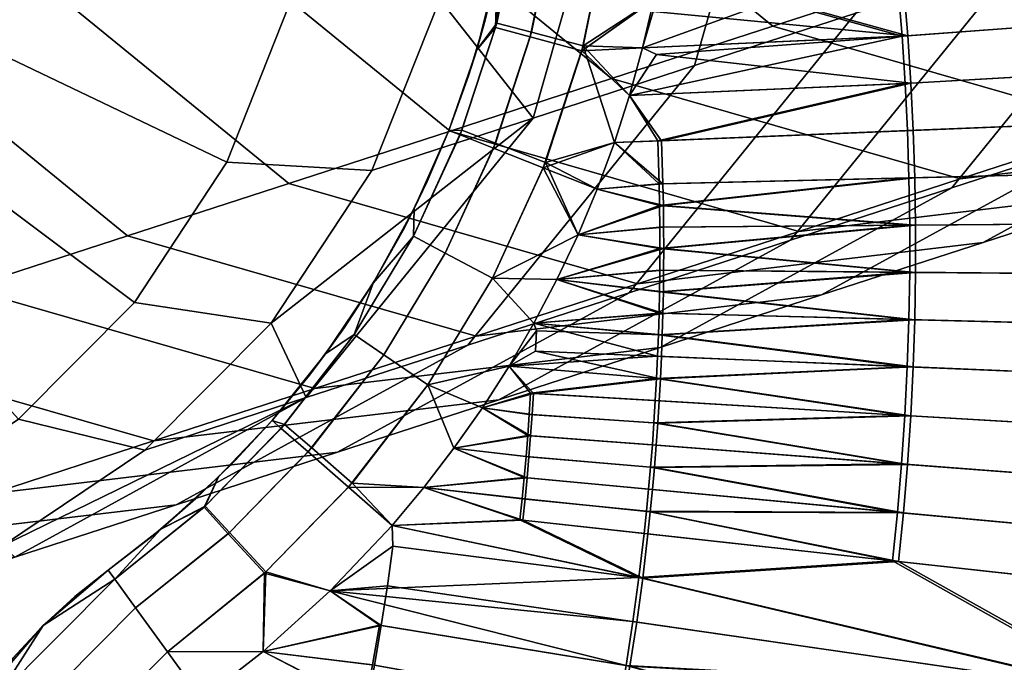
# Model space of a CAD drawing. Header units: millimetres. Extents: x -180 to 180, y -184 to 183.
# Tile 62 of 78: x 44 to 66, y -13 to 1. Entities that reach past the tile are written whole.
import ezdxf

# ---------------------------------------------------------------- set-up
doc = ezdxf.new("R2010")
doc.units = ezdxf.units.MM
doc.layers.add('Model', color=40, linetype='Continuous', true_color=0xffbf00)

msp = doc.modelspace()

# ---------------------------------------------------------------- meshes
at = {"layer": 'Model'}
mesh = msp.add_polyface(dxfattribs=at)
corners = [(57.276, 6.358, 80.012), (53.594, 9.199, 33.509), (56.35, 14.046, 79.891), (60.857, 7.521, 126.423), (59.93, 15.209, 126.302), (64.437, 8.684, 172.834), (63.51, 16.373, 172.712), (68.017, 9.848, 219.244), (67.09, 17.536, 219.123), (71.597, 11.011, 265.655), (70.67, 18.699, 265.534), (75.177, 12.174, 312.066), (74.25, 19.862, 311.944), (55.072, -1.393, 80.377), (52.999, 1.244, 33.755), (58.652, -0.23, 126.787), (62.232, 0.933, 173.198), (65.812, 2.097, 219.609), (69.392, 3.26, 266.019), (72.972, 4.423, 312.43), (57.2, -5.269, 173.742), (53.619, -6.432, 127.331), (60.78, -4.106, 220.152), (64.36, -2.942, 266.563), (67.94, -1.779, 312.974), (71.52, -0.616, 359.384), (76.553, 5.586, 358.84), (54.312, -7.645, 220.74), (50.732, -8.809, 174.329), (57.892, -6.482, 267.151), (61.472, -5.319, 313.561), (65.052, -4.156, 359.972), (68.632, -2.992, 406.382), (75.1, 0.547, 405.795), (53.806, -6.233, 314.175), (50.226, -7.396, 267.765), (57.386, -5.07, 360.586), (60.966, -3.907, 406.997), (64.546, -2.743, 453.407), (72.212, -1.829, 452.793), (68.126, -1.58, 499.818), (75.792, -0.666, 499.204), (53.231, -1.681, 407.538), (49.651, -2.845, 361.127), (56.811, -0.518, 453.948), (60.391, 0.645, 500.359), (63.971, 1.808, 546.769), (71.706, -0.417, 546.229), (67.551, 2.972, 593.18), (75.286, 0.746, 592.639), (71.131, 4.135, 639.591), (78.866, 1.91, 639.05), (54.196, 5.703, 500.71), (50.615, 4.54, 454.299), (57.776, 6.866, 547.121), (61.356, 8.03, 593.531), (64.936, 9.193, 639.942), (68.516, 10.356, 686.352), (74.711, 5.298, 686.001), (57.813, 14.522, 593.642), (54.233, 13.358, 547.231), (61.393, 15.685, 640.052), (64.973, 16.848, 686.463), (68.553, 18.011, 732.874), (72.096, 11.519, 732.763), (72.133, 19.174, 779.284), (75.676, 12.683, 779.174), (56.886, 22.21, 593.521), (53.306, 21.046, 547.11), (60.466, 23.373, 639.931), (59.93, 15.209, 126.302), (56.35, 14.046, 79.891), (52.807, 20.538, 80.002), (56.387, 21.701, 126.412), (63.51, 16.373, 172.712), (59.967, 22.865, 172.823)]
mesh.append_faces([[corners[k] for k in face] for face in [(0, 1, 2, 2), (3, 0, 2, 4), (5, 3, 4, 6), (7, 5, 6, 8), (9, 7, 8, 10), (11, 9, 10, 12), (13, 14, 0, 0), (15, 13, 0, 3), (16, 15, 3, 5), (17, 16, 5, 7), (18, 17, 7, 9), (19, 18, 9, 11), (20, 21, 15, 16), (22, 20, 16, 17), (23, 22, 17, 18), (24, 23, 18, 19), (25, 24, 19, 26), (27, 28, 20, 22), (29, 27, 22, 23), (30, 29, 23, 24), (31, 30, 24, 25), (32, 31, 25, 33), (34, 35, 29, 30), (36, 34, 30, 31), (37, 36, 31, 32), (38, 37, 32, 39), (40, 38, 39, 41), (42, 43, 36, 37), (44, 42, 37, 38), (45, 44, 38, 40), (46, 45, 40, 47), (48, 46, 47, 49), (50, 48, 49, 51), (52, 53, 44, 45), (54, 52, 45, 46), (55, 54, 46, 48), (56, 55, 48, 50), (57, 56, 50, 58), (59, 60, 54, 55), (61, 59, 55, 56), (62, 61, 56, 57), (63, 62, 57, 64), (65, 63, 64, 66), (67, 68, 60, 59), (69, 67, 59, 61), (70, 71, 72, 73), (74, 70, 73, 75)]])
mesh = msp.add_polyface(dxfattribs=at)
corners = [(53.696, 5.195, 33.602), (50.3, 4.743, 10.737), (50.205, 8.421, 10.652), (53.594, 9.199, 33.509), (31.109, 5.845, 0.065), (49.449, 11.804, 10.626), (31.109, 5.845, 0.065), (57.276, 6.358, 80.012), (51.492, -2.556, 33.966), (48.275, -2.375, 11.072), (49.659, 1.116, 10.877), (52.999, 1.244, 33.755), (31.109, 5.845, 0.065), (31.109, 5.845, 0.065), (55.072, -1.393, 80.377), (46.459, -8.759, 34.51), (43.653, -8.071, 11.571), (46.227, -5.488, 11.308), (49.262, -5.947, 34.223), (31.109, 5.845, 0.065), (31.109, 5.845, 0.065), (50.039, -7.595, 80.92), (53.619, -6.432, 127.331), (58.652, -0.23, 126.787), (39.991, -12.298, 35.098), (37.714, -11.321, 12.111), (40.749, -10.021, 11.844), (43.296, -10.882, 34.807), (31.109, 5.845, 0.065), (31.109, 5.845, 0.065), (43.571, -11.135, 81.508), (47.152, -9.972, 127.919), (50.732, -8.809, 174.329), (57.2, -5.269, 173.742), (36.319, -13.117, 35.401), (35.905, -12.049, 82.122), (39.485, -10.886, 128.533), (43.066, -9.723, 174.944), (46.646, -8.559, 221.354), (54.312, -7.645, 220.74), (50.226, -7.396, 267.765), (57.892, -6.482, 267.151), (35.331, -7.498, 175.484), (31.751, -8.661, 129.074), (38.911, -6.334, 221.895), (42.491, -5.171, 268.306), (46.071, -4.008, 314.716), (53.806, -6.233, 314.175), (49.651, -2.845, 361.127), (57.386, -5.07, 360.586), (36.295, -0.113, 268.657), (32.715, -1.276, 222.246), (39.875, 1.05, 315.068), (43.455, 2.213, 361.478), (47.035, 3.377, 407.889), (53.231, -1.681, 407.538), (50.615, 4.54, 454.299), (56.811, -0.518, 453.948), (39.913, 8.705, 361.589), (36.333, 7.542, 315.178), (43.493, 9.869, 407.999), (47.073, 11.032, 454.41), (50.653, 12.195, 500.821), (54.196, 5.703, 500.71)]
mesh.append_faces([[corners[k] for k in face] for face in [(0, 1, 2, 3), (2, 4, 5, 5), (1, 6, 2, 2), (3, 7, 0, 0), (8, 9, 10, 11), (11, 10, 1, 0), (10, 12, 1, 1), (9, 13, 10, 10), (11, 14, 8, 8), (7, 11, 0, 0), (15, 16, 17, 18), (18, 17, 9, 8), (17, 19, 9, 9), (16, 20, 17, 17), (18, 21, 15, 15), (14, 18, 8, 8), (21, 18, 14, 14), (22, 21, 14, 23), (24, 25, 26, 27), (27, 26, 16, 15), (26, 28, 16, 16), (25, 29, 26, 26), (27, 30, 24, 24), (21, 27, 15, 15), (30, 27, 21, 21), (31, 30, 21, 22), (32, 31, 22, 33), (30, 34, 24, 24), (35, 34, 30, 30), (36, 35, 30, 31), (37, 36, 31, 32), (38, 37, 32, 39), (40, 38, 39, 41), (42, 43, 36, 37), (44, 42, 37, 38), (45, 44, 38, 40), (46, 45, 40, 47), (48, 46, 47, 49), (50, 51, 44, 45), (52, 50, 45, 46), (53, 52, 46, 48), (54, 53, 48, 55), (56, 54, 55, 57), (58, 59, 52, 53), (60, 58, 53, 54), (61, 60, 54, 56), (62, 61, 56, 63)]])
mesh = msp.add_polyface(dxfattribs=at)
corners = [(57.5, 0.168, 0.022), (57.811, 0.017, 0.022), (57.209, -0.891, 0.022), (63.454, -0.618, 0.022), (57.92, -1.896, 0.022), (57.746, 1.239, 0.022), (57.732, 0.971, 0.022), (60.468, 1.724, 0.022), (60.515, 1.224, 0.022), (63.385, 0.43, 0.022), (60.416, 2.223, 0.022), (58.097, 3.408, 0.022), (60.301, 3.22, 0.022), (57.944, 2.32, 0.022), (58.202, 4.502, 0.022), (60.169, 4.216, 0.022), (60.361, 2.722, 0.022), (60.237, 3.718, 0.022), (60.097, 4.712, 0.022), (60.021, 5.209, 0.022), (58.27, 6.699, 0.022), (59.856, 6.199, 0.022), (58.26, 5.6, 0.022), (59.941, 5.704, 0.022), (59.768, 6.693, 0.022), (63.324, -0.626, 40.022), (57.209, -0.891, 40.022), (57.834, -1.899, 40.022), (57.746, 1.239, 40.022), (60.407, 1.214, 40.022), (60.36, 1.713, 40.022), (57.5, 0.168, 40.022), (63.255, 0.42, 40.022), (57.944, 2.32, 40.022), (60.309, 2.211, 40.022), (60.253, 2.709, 40.022), (60.193, 3.207, 40.022), (58.097, 3.408, 40.022), (60.13, 3.704, 40.022), (60.062, 4.2, 40.022), (58.202, 4.502, 40.022), (59.99, 4.696, 40.022), (58.26, 5.6, 40.022), (59.914, 5.192, 40.022), (59.834, 5.686, 40.022), (59.749, 6.18, 40.022), (58.27, 6.699, 40.022), (59.661, 6.674, 40.022), (57.5, 0.168, 40.022), (57.746, 1.239, 40.022), (56.154, 0.098, 39.781), (57.944, 2.32, 40.022), (56.737, 2.92, 39.781), (58.097, 3.408, 40.022), (58.202, 4.502, 40.022), (56.975, 5.64, 39.781), (58.26, 5.6, 40.022), (58.27, 6.699, 40.022), (56.975, 5.64, 0.264), (58.202, 4.502, 0.022), (58.097, 3.408, 0.022), (56.736, 2.917, 0.264), (57.944, 2.32, 0.022), (57.746, 1.239, 0.022), (56.183, 0.206, 0.264), (58.26, 5.6, 0.022), (58.27, 6.699, 0.022), (57.5, 0.168, 0.022), (57.209, -0.891, 0.022), (56.873, -1.937, 0.022)]
mesh.append_faces([[corners[k] for k in face] for face in [(0, 1, 2, 2), (1, 3, 2, 2), (4, 2, 3, 3), (0, 5, 6, 6), (7, 8, 5, 5), (6, 9, 0, 0), (5, 10, 7, 7), (11, 12, 13, 13), (13, 10, 5, 5), (14, 15, 11, 11), (13, 16, 10, 10), (13, 12, 16, 16), (11, 15, 17, 17), (14, 18, 15, 15), (17, 12, 11, 11), (18, 14, 19, 19), (20, 21, 22, 22), (21, 23, 22, 22), (19, 22, 23, 23), (14, 22, 19, 19), (20, 24, 21, 21), (8, 6, 5, 5), (25, 26, 27, 27), (28, 29, 30, 30), (31, 32, 29, 29), (33, 34, 35, 35), (33, 35, 36, 36), (37, 38, 39, 39), (40, 39, 41, 41), (37, 36, 38, 38), (28, 30, 34, 34), (42, 43, 44, 44), (42, 44, 45, 45), (46, 45, 47, 47), (40, 41, 43, 43), (33, 28, 34, 34), (33, 36, 37, 37), (45, 46, 42, 42), (42, 40, 43, 43), (37, 39, 40, 40), (31, 29, 28, 28), (32, 31, 26, 26), (48, 49, 50, 50), (50, 49, 51, 52), (51, 53, 52, 52), (52, 53, 54, 55), (55, 54, 56, 56), (57, 55, 56, 56), (58, 59, 60, 61), (61, 62, 63, 64), (65, 58, 66, 66), (65, 59, 58, 58), (64, 67, 68, 68), (64, 68, 69, 69), (67, 64, 63, 63), (60, 62, 61, 61)]])
mesh = msp.add_polyface(dxfattribs=at)
corners = [(68.866, 1.981, 0.022), (68.959, 0.842, 0.022), (63.385, 0.43, 0.022), (63.299, 1.476, 0.022), (69.034, -0.298, 0.022), (63.454, -0.618, 0.022), (57.811, 0.017, 0.022), (57.732, 0.971, 0.022), (60.515, 1.224, 0.022), (69.09, -1.439, 0.022), (63.505, -1.667, 0.022), (79.999, 2.99, 0.022), (68.753, 3.118, 0.022), (79.716, 5.63, 0.022), (68.622, 4.253, 0.022), (68.472, 5.385, 0.022), (62.937, 4.606, 0.022), (62.861, 5.125, 0.022), (68.303, 6.515, 0.022), (63.008, 4.085, 0.022), (63.075, 3.564, 0.022), (60.237, 3.718, 0.022), (60.169, 4.216, 0.022), (60.301, 3.22, 0.022), (62.782, 5.644, 0.022), (60.097, 4.712, 0.022), (60.021, 5.209, 0.022), (63.137, 3.043, 0.022), (63.195, 2.521, 0.022), (63.249, 1.999, 0.022), (60.468, 1.724, 0.022), (60.416, 2.223, 0.022), (60.361, 2.722, 0.022), (59.834, 5.686, 40.022), (59.914, 5.192, 40.022), (62.653, 5.624, 40.022), (62.569, 6.141, 40.022), (60.253, 2.709, 40.022), (60.309, 2.211, 40.022), (63.066, 2.507, 40.022), (63.008, 3.028, 40.022), (60.193, 3.207, 40.022), (62.945, 3.548, 40.022), (60.36, 1.713, 40.022), (60.407, 1.214, 40.022), (63.169, 1.464, 40.022), (63.12, 1.986, 40.022), (68.693, 1.965, 40.022), (68.581, 3.099, 40.022), (68.45, 4.231, 40.022), (59.99, 4.696, 40.022), (60.062, 4.2, 40.022), (62.808, 4.587, 40.022), (62.733, 5.106, 40.022), (60.13, 3.704, 40.022), (62.879, 4.068, 40.022), (68.3, 5.361, 40.022), (68.132, 6.488, 40.022), (79.458, 5.598, 40.022), (63.324, -0.626, 40.022), (63.375, -1.673, 40.022), (68.917, -1.446, 40.022), (68.861, -0.308, 40.022), (63.255, 0.42, 40.022), (68.786, 0.829, 40.022), (79.74, 2.967, 40.022), (57.5, 0.168, 0.022), (57.209, -0.891, 40.022)]
mesh.append_faces([[corners[k] for k in face] for face in [(0, 1, 2, 3), (1, 4, 5, 2), (6, 2, 5, 5), (7, 8, 2, 2), (8, 3, 2, 2), (4, 9, 10, 5), (11, 0, 12, 12), (13, 14, 15, 15), (15, 16, 17, 17), (18, 15, 17, 17), (19, 16, 15, 15), (14, 20, 19, 19), (15, 14, 19, 19), (16, 19, 21, 22), (19, 20, 23, 21), (24, 17, 25, 26), (17, 16, 22, 25), (27, 20, 14, 14), (12, 28, 27, 27), (14, 12, 27, 27), (29, 28, 12, 12), (0, 3, 29, 29), (12, 0, 29, 29), (28, 29, 30, 31), (29, 3, 8, 30), (20, 27, 32, 23), (27, 28, 31, 32), (33, 34, 35, 36), (37, 38, 39, 40), (41, 37, 40, 42), (43, 44, 45, 46), (38, 43, 46, 39), (46, 45, 47, 47), (48, 39, 46, 46), (47, 48, 46, 46), (40, 39, 48, 48), (49, 42, 40, 40), (48, 49, 40, 40), (50, 51, 52, 53), (34, 50, 53, 35), (54, 41, 42, 55), (51, 54, 55, 52), (55, 42, 49, 49), (56, 52, 55, 55), (49, 56, 55, 55), (53, 52, 56, 56), (57, 35, 53, 53), (56, 57, 53, 53), (58, 49, 48, 48), (59, 60, 61, 62), (63, 59, 62, 64), (45, 63, 64, 47), (65, 47, 64, 64), (6, 66, 2, 2), (63, 45, 44, 44), (67, 59, 63, 63)]])
mesh = msp.add_polyface(dxfattribs=at)
corners = [(54.509, 3.24, 25.511), (54.509, 3.24, 30.999), (54.652, 4.472, 30.999), (54.652, 4.472, 25.511), (54.726, 5.71, 30.999), (54.726, 5.71, 25.511), (54.652, 4.472, 14.534), (54.726, 5.71, 14.534), (54.509, 3.24, 14.534), (54.652, 4.472, 9.046), (54.726, 5.71, 9.046), (54.509, 3.24, 9.046), (54.006, 0.777, 25.511), (54.006, 0.777, 30.999), (54.293, 2.001, 30.999), (54.293, 2.001, 25.511), (54.293, 2.001, 14.534), (54.006, 0.777, 14.534), (54.293, 2.001, 9.046), (54.006, 0.777, 9.046), (53.203, -1.671, 25.511), (53.203, -1.671, 30.999), (53.64, -0.459, 30.999), (53.64, -0.459, 25.511), (53.64, -0.459, 14.534), (53.203, -1.671, 14.534), (53.64, -0.459, 9.046), (53.203, -1.671, 9.046), (54.585, 3.822, 36.487), (54.283, 1.954, 36.487), (53.821, 0.118, 36.487), (54.726, 5.71, 36.487), (53.203, -1.671, 36.487), (54.585, 3.822, 3.558), (54.283, 1.954, 3.558), (54.726, 5.71, 3.558), (53.821, 0.118, 3.558), (53.203, -1.671, 3.558), (55.006, 0.407, 39.013), (54.237, 0.614, 37.83), (53.491, -1.661, 37.83), (54.234, -1.949, 39.013), (56.154, 0.098, 39.781), (55.342, -2.38, 39.781), (55.56, 3.091, 39.013), (54.772, 3.205, 37.83), (56.737, 2.92, 39.781), (55.787, 5.677, 39.013), (54.991, 5.702, 37.83), (56.975, 5.64, 39.781), (54.283, 1.954, 36.487), (53.821, 0.118, 36.487), (53.203, -1.671, 36.487), (54.585, 3.822, 36.487), (54.726, 5.71, 36.487), (56.873, -1.937, 40.022), (57.209, -0.891, 40.022), (57.5, 0.168, 40.022), (55.56, 3.088, 1.032), (54.771, 3.202, 2.215), (54.991, 5.702, 2.215), (55.787, 5.677, 1.032), (56.736, 2.917, 0.264), (56.975, 5.64, 0.264), (55.034, 0.51, 1.032), (54.264, 0.713, 2.215), (56.183, 0.206, 0.264), (54.191, -2.06, 1.032), (53.45, -1.768, 2.215), (55.297, -2.497, 0.264), (54.283, 1.954, 3.558), (54.585, 3.822, 3.558), (54.726, 5.71, 3.558), (53.821, 0.118, 3.558), (53.203, -1.671, 3.558), (56.873, -1.937, 0.022)]
mesh.append_faces([[corners[k] for k in face] for face in [(0, 1, 2, 3), (3, 2, 4, 5), (6, 3, 5, 7), (3, 6, 8, 0), (9, 6, 7, 10), (11, 8, 6, 9), (12, 13, 14, 15), (15, 14, 1, 0), (16, 15, 0, 8), (15, 16, 17, 12), (18, 16, 8, 11), (19, 17, 16, 18), (20, 21, 22, 23), (23, 22, 13, 12), (24, 23, 12, 17), (23, 24, 25, 20), (26, 24, 17, 19), (27, 25, 24, 26), (28, 1, 14, 29), (29, 14, 13, 30), (31, 4, 2, 28), (30, 22, 21, 32), (28, 2, 1, 1), (30, 13, 22, 22), (33, 11, 9, 9), (11, 33, 34, 18), (35, 9, 10, 10), (33, 9, 35, 35), (36, 26, 19, 19), (36, 19, 18, 34), (37, 27, 26, 36), (38, 39, 40, 41), (42, 38, 41, 43), (44, 45, 39, 38), (46, 44, 38, 42), (47, 48, 45, 44), (49, 47, 44, 46), (39, 50, 51, 51), (52, 40, 39, 51), (53, 45, 48, 54), (45, 53, 50, 50), (39, 45, 50, 50), (43, 55, 56, 42), (56, 57, 42, 42), (58, 59, 60, 61), (62, 58, 61, 63), (64, 65, 59, 58), (66, 64, 58, 62), (67, 68, 65, 64), (69, 67, 64, 66), (70, 71, 59, 59), (72, 60, 59, 71), (73, 70, 65, 65), (65, 70, 59, 59), (68, 74, 73, 65), (75, 69, 66, 66)]])
mesh = msp.add_polyface(dxfattribs=at)
corners = [(68.85, -10.673, 0.022), (68.949, -9.5, 0.022), (80.097, -10.347, 0.022), (79.843, -13.07, 0.022), (69.029, -8.326, 0.022), (69.088, -7.15, 0.022), (63.449, -7.997, 0.022), (63.503, -6.917, 0.022), (63.376, -9.077, 0.022), (57.838, -8.161, 0.022), (57.869, -7.669, 0.022), (57.896, -7.176, 0.022), (57.918, -6.683, 0.022), (63.285, -10.155, 0.022), (68.731, -11.845, 0.022), (63.175, -11.232, 0.022), (63.155, -10.143, 40.022), (63.046, -11.217, 40.022), (68.559, -11.826, 40.022), (68.678, -10.657, 40.022), (63.246, -9.067, 40.022), (68.776, -9.487, 40.022), (63.319, -7.99, 40.022), (68.855, -8.316, 40.022), (63.373, -6.911, 40.022), (68.914, -7.143, 40.022), (79.837, -10.327, 40.022), (79.997, -7.606, 40.022), (79.584, -13.042, 40.022), (80.304, -2.309, 0.022), (69.128, -2.581, 0.022), (69.09, -1.439, 0.022), (80.257, -7.617, 0.022), (69.126, -6.008, 0.022), (80.324, -4.963, 0.022), (69.145, -4.866, 0.022), (69.146, -3.723, 0.022), (63.556, -3.767, 0.022), (63.54, -2.717, 0.022), (63.556, -4.817, 0.022), (57.969, -4.29, 0.022), (57.967, -3.811, 0.022), (57.961, -3.332, 0.022), (57.952, -2.853, 0.022), (63.538, -5.867, 0.022), (57.936, -6.205, 0.022), (57.95, -5.726, 0.022), (57.96, -5.247, 0.022), (57.967, -4.768, 0.022), (63.505, -1.667, 0.022), (57.92, -1.896, 0.022), (63.454, -0.618, 0.022), (57.834, -1.899, 40.022), (57.865, -2.855, 40.022), (63.41, -2.72, 40.022), (63.375, -1.673, 40.022), (68.954, -2.585, 40.022), (68.917, -1.446, 40.022), (57.874, -5.246, 40.022), (57.864, -5.724, 40.022), (63.408, -5.864, 40.022), (63.426, -4.816, 40.022), (68.953, -6.004, 40.022), (68.972, -4.864, 40.022), (57.875, -3.333, 40.022), (57.88, -3.811, 40.022), (63.426, -3.768, 40.022), (57.882, -4.289, 40.022), (57.88, -4.768, 40.022), (68.972, -3.725, 40.022), (80.043, -2.315, 40.022), (80.064, -4.961, 40.022), (63.324, -0.626, 40.022)]
mesh.append_faces([[corners[k] for k in face] for face in [(0, 1, 2, 2), (2, 3, 0, 0), (2, 1, 4, 4), (5, 4, 6, 7), (4, 1, 8, 6), (9, 10, 6, 6), (6, 8, 9, 9), (11, 12, 7, 7), (7, 6, 11, 11), (1, 0, 13, 8), (0, 14, 15, 13), (16, 17, 18, 19), (20, 16, 19, 21), (22, 20, 21, 23), (24, 22, 23, 25), (23, 21, 26, 26), (27, 25, 23, 23), (26, 27, 23, 23), (26, 21, 19, 19), (28, 26, 19, 19), (29, 30, 31, 31), (32, 5, 33, 33), (34, 35, 36, 36), (30, 36, 37, 38), (36, 35, 39, 37), (40, 41, 37, 37), (37, 39, 40, 40), (42, 43, 38, 38), (38, 37, 42, 42), (35, 33, 44, 39), (33, 5, 7, 44), (45, 46, 44, 44), (44, 7, 45, 45), (47, 48, 39, 39), (39, 44, 47, 47), (31, 30, 38, 49), (49, 38, 43, 50), (51, 49, 50, 50), (52, 53, 54, 55), (55, 54, 56, 57), (58, 59, 60, 60), (60, 61, 58, 58), (60, 24, 25, 62), (61, 60, 62, 63), (64, 65, 66, 66), (66, 54, 64, 64), (67, 68, 61, 61), (61, 66, 67, 67), (66, 61, 63, 69), (54, 66, 69, 56), (70, 56, 69, 69), (62, 25, 27, 27), (71, 63, 62, 62), (27, 71, 62, 62), (57, 56, 70, 70), (72, 52, 55, 55)]])
mesh = msp.add_polyface(dxfattribs=at)
corners = [(57.503, -11.599, 0.022), (57.619, -10.619, 0.022), (63.175, -11.232, 0.022), (63.376, -9.077, 0.022), (57.802, -8.654, 0.022), (57.838, -8.161, 0.022), (63.449, -7.997, 0.022), (57.869, -7.669, 0.022), (57.896, -7.176, 0.022), (57.671, -10.128, 0.022), (57.719, -9.637, 0.022), (63.285, -10.155, 0.022), (57.763, -9.146, 0.022), (55.126, -6.567, 0.022), (57.918, -6.683, 0.022), (55.014, -7.501, 40.022), (57.782, -7.664, 40.022), (57.809, -7.172, 40.022), (57.676, -9.138, 40.022), (57.633, -9.629, 40.022), (63.155, -10.143, 40.022), (63.246, -9.067, 40.022), (57.716, -8.647, 40.022), (57.585, -10.119, 40.022), (57.533, -10.609, 40.022), (63.046, -11.217, 40.022), (63.319, -7.99, 40.022), (63.373, -6.911, 40.022), (57.832, -6.68, 40.022), (57.751, -8.156, 40.022), (57.417, -11.588, 40.022), (63.556, -4.817, 0.022), (57.967, -4.768, 0.022), (57.969, -4.29, 0.022), (63.556, -3.767, 0.022), (57.967, -3.811, 0.022), (57.961, -3.332, 0.022), (63.503, -6.917, 0.022), (57.936, -6.205, 0.022), (63.538, -5.867, 0.022), (57.95, -5.726, 0.022), (57.96, -5.247, 0.022), (63.426, -4.816, 40.022), (57.88, -4.768, 40.022), (57.874, -5.246, 40.022), (57.85, -6.202, 40.022), (63.408, -5.864, 40.022), (57.864, -5.724, 40.022), (63.41, -2.72, 40.022), (57.865, -2.855, 40.022), (57.875, -3.333, 40.022), (63.426, -3.768, 40.022), (57.88, -3.811, 40.022), (57.882, -4.289, 40.022), (55.599, -4.974, 0.022), (54.777, -10.305, 40.022), (54.538, -6.897, 40.022), (55.089, -5.947, 40.022), (55.599, -4.974, 40.022), (57.952, -2.853, 0.022), (56.492, -2.968, 0.022), (56.873, -1.937, 0.022), (56.067, -3.981, 0.022), (57.92, -1.896, 0.022), (57.209, -0.891, 0.022), (56.067, -3.981, 40.022), (56.873, -1.937, 40.022), (57.834, -1.899, 40.022), (56.492, -2.968, 40.022), (57.209, -0.891, 40.022)]
mesh.append_faces([[corners[k] for k in face] for face in [(0, 1, 2, 2), (3, 4, 5, 5), (6, 7, 8, 8), (9, 10, 11, 11), (2, 1, 9, 9), (11, 2, 9, 9), (12, 4, 3, 3), (11, 10, 12, 12), (3, 11, 12, 12), (13, 14, 8, 8), (15, 16, 17, 17), (18, 19, 20, 20), (21, 22, 18, 18), (20, 21, 18, 18), (23, 24, 25, 25), (20, 19, 23, 23), (25, 20, 23, 23), (17, 16, 26, 26), (27, 28, 17, 17), (26, 27, 17, 17), (29, 22, 21, 21), (26, 16, 29, 29), (21, 26, 29, 29), (25, 24, 30, 30), (31, 32, 33, 33), (34, 35, 36, 36), (37, 14, 38, 38), (39, 40, 41, 41), (42, 43, 44, 44), (45, 28, 27, 27), (46, 47, 45, 45), (27, 46, 45, 45), (48, 49, 50, 50), (51, 52, 53, 53), (54, 41, 40, 40), (54, 33, 32, 32), (32, 41, 54, 54), (55, 30, 24, 24), (28, 56, 17, 17), (57, 28, 45, 45), (58, 47, 44, 44), (58, 44, 43, 43), (57, 45, 47, 47), (58, 43, 53, 53), (59, 60, 61, 61), (36, 35, 62, 62), (59, 36, 60, 60), (59, 61, 63, 63), (64, 63, 61, 61), (65, 53, 52, 52), (65, 52, 50, 50), (66, 49, 67, 67), (68, 50, 49, 49), (67, 69, 66, 66), (49, 66, 68, 68), (62, 35, 33, 33)]])
mesh = msp.add_polyface(dxfattribs=at)
corners = [(55.143, -6.111, 0.022), (55.089, -5.947, 0.022), (57.936, -6.205, 0.022), (55.599, -4.974, 0.022), (57.95, -5.726, 0.022), (57.969, -4.29, 0.022), (56.067, -3.981, 0.022), (57.864, -5.724, 40.022), (55.599, -4.974, 40.022), (55.089, -5.947, 40.022), (57.961, -3.332, 0.022), (56.492, -2.968, 0.022), (57.875, -3.333, 40.022), (56.492, -2.968, 40.022), (56.067, -3.981, 40.022), (57.882, -4.289, 40.022), (52.179, -3.896, 25.511), (52.179, -3.896, 30.999), (52.722, -2.798, 30.999), (52.722, -2.798, 25.511), (53.203, -1.671, 30.999), (53.203, -1.671, 25.511), (52.722, -2.798, 14.534), (53.203, -1.671, 14.534), (52.179, -3.896, 14.534), (52.722, -2.798, 9.046), (53.203, -1.671, 9.046), (52.179, -3.896, 9.046), (50.878, -6.047, 25.511), (50.878, -6.047, 30.999), (51.559, -4.99, 30.999), (51.559, -4.99, 25.511), (51.559, -4.99, 14.534), (50.878, -6.047, 14.534), (51.559, -4.99, 9.046), (50.878, -6.047, 9.046), (52.434, -3.4, 36.487), (51.519, -5.056, 36.487), (53.203, -1.671, 36.487), (50.466, -6.628, 36.487), (52.434, -3.4, 3.558), (53.203, -1.671, 3.558), (51.519, -5.056, 3.558), (50.466, -6.628, 3.558), (53.119, -4.389, 39.013), (52.415, -4.017, 37.83), (51.099, -6.193, 37.83), (51.756, -6.644, 39.013), (54.17, -4.945, 39.781), (52.737, -7.316, 39.781), (54.234, -1.949, 39.013), (53.491, -1.661, 37.83), (55.342, -2.38, 39.781), (51.519, -5.056, 36.487), (50.466, -6.628, 36.487), (52.434, -3.4, 36.487), (53.203, -1.671, 36.487), (55.599, -4.974, 40.022), (56.067, -3.981, 40.022), (54.538, -6.897, 40.022), (55.089, -5.947, 40.022), (56.492, -2.968, 40.022), (56.873, -1.937, 40.022), (53.119, -4.389, 1.032), (52.415, -4.017, 2.215), (53.45, -1.768, 2.215), (54.191, -2.06, 1.032), (54.17, -4.945, 0.264), (55.297, -2.497, 0.264), (51.756, -6.644, 1.032), (51.099, -6.193, 2.215), (52.737, -7.316, 0.264), (53.203, -1.671, 3.558), (52.434, -3.4, 3.558), (50.466, -6.628, 3.558), (51.519, -5.056, 3.558), (56.873, -1.937, 0.022), (56.492, -2.968, 0.022), (56.067, -3.981, 0.022), (55.599, -4.974, 0.022), (55.089, -5.947, 0.022), (54.538, -6.897, 0.022)]
mesh.append_faces([[corners[k] for k in face] for face in [(0, 1, 2, 2), (3, 4, 1, 1), (4, 2, 1, 1), (5, 3, 6, 6), (7, 8, 9, 9), (10, 6, 11, 11), (12, 13, 14, 14), (8, 15, 14, 14), (16, 17, 18, 19), (19, 18, 20, 21), (22, 19, 21, 23), (19, 22, 24, 16), (25, 22, 23, 26), (27, 24, 22, 25), (28, 29, 30, 31), (31, 30, 17, 16), (32, 31, 16, 24), (31, 32, 33, 28), (34, 32, 24, 27), (35, 33, 32, 34), (36, 17, 30, 37), (18, 38, 20, 20), (36, 18, 17, 17), (36, 38, 18, 18), (37, 30, 29, 39), (40, 25, 26, 41), (27, 40, 42, 34), (42, 35, 34, 34), (40, 27, 25, 25), (43, 35, 42, 42), (44, 45, 46, 47), (48, 44, 47, 49), (50, 51, 45, 44), (52, 50, 44, 48), (53, 54, 46, 46), (45, 55, 53, 46), (55, 45, 51, 56), (48, 57, 58, 52), (49, 59, 60, 48), (52, 61, 62, 62), (61, 52, 58, 58), (57, 48, 60, 60), (63, 64, 65, 66), (67, 63, 66, 68), (69, 70, 64, 63), (71, 69, 63, 67), (72, 65, 64, 73), (70, 74, 75, 75), (64, 75, 73, 73), (64, 70, 75, 75), (76, 77, 68, 68), (78, 68, 77, 77), (78, 79, 67, 67), (67, 68, 78, 78), (80, 67, 79, 79), (67, 80, 81, 71)]])
mesh = msp.add_polyface(dxfattribs=at)
corners = [(49.282, -8.103, 25.511), (49.282, -8.103, 30.999), (50.11, -7.099, 30.999), (50.11, -7.099, 25.511), (50.878, -6.047, 30.999), (50.878, -6.047, 25.511), (50.11, -7.099, 14.534), (50.878, -6.047, 14.534), (49.282, -8.103, 14.534), (50.11, -7.099, 9.046), (50.878, -6.047, 9.046), (49.282, -8.103, 9.046), (47.589, -9.836, 25.511), (47.589, -9.836, 30.999), (48.459, -8.993, 30.999), (48.459, -8.993, 25.511), (48.459, -8.993, 14.534), (47.589, -9.836, 14.534), (48.459, -8.993, 9.046), (47.589, -9.836, 9.046), (46.638, -10.659, 25.511), (46.638, -10.659, 30.999), (46.638, -10.659, 9.046), (46.638, -10.659, 14.534), (49.282, -8.103, 36.487), (48.094, -9.357, 36.487), (46.813, -10.515, 36.487), (50.466, -6.628, 36.487), (45.643, -11.426, 36.487), (45.643, -11.426, 28.255), (45.643, -11.426, 20.022), (45.643, -11.426, 11.79), (50.466, -6.628, 3.558), (49.282, -8.103, 3.558), (48.094, -9.357, 3.558), (46.813, -10.515, 3.558), (45.643, -11.426, 3.558), (44.903, -12.008, 7.674), (45.643, -11.426, 11.79), (45.643, -11.426, 3.558), (50.159, -8.713, 39.013), (49.557, -8.191, 37.83), (47.797, -10.004, 37.83), (48.337, -10.59, 39.013), (51.057, -9.491, 39.781), (49.142, -11.465, 39.781), (51.756, -6.644, 39.013), (51.099, -6.193, 37.83), (45.789, -11.627, 37.788), (46.813, -10.515, 36.487), (45.643, -11.426, 36.487), (46.251, -12.264, 38.987), (48.094, -9.357, 36.487), (49.282, -8.103, 36.487), (50.466, -6.628, 36.487), (50.565, -11.887, 40.022), (51.942, -10.432, 40.022), (50.081, -8.803, 1.032), (49.481, -8.278, 2.215), (51.099, -6.193, 2.215), (51.756, -6.644, 1.032), (48.307, -10.618, 1.032), (47.769, -10.03, 2.215), (49.111, -11.494, 0.264), (50.975, -9.586, 0.264), (49.282, -8.103, 3.558), (48.094, -9.357, 3.558), (45.789, -11.627, 2.257), (45.643, -11.426, 3.558), (46.813, -10.515, 3.558), (50.466, -6.628, 3.558), (46.251, -12.264, 1.058), (51.942, -10.432, 0.022), (50.565, -11.887, 0.022)]
mesh.append_faces([[corners[k] for k in face] for face in [(0, 1, 2, 3), (3, 2, 4, 5), (6, 3, 5, 7), (3, 6, 8, 0), (9, 6, 7, 10), (11, 8, 6, 9), (12, 13, 14, 15), (15, 14, 1, 0), (16, 15, 0, 8), (15, 16, 17, 12), (18, 16, 8, 11), (19, 17, 16, 18), (20, 21, 13, 12), (22, 23, 17, 19), (24, 1, 14, 25), (25, 13, 21, 26), (27, 2, 1, 24), (28, 26, 21, 21), (2, 27, 4, 4), (29, 21, 20, 20), (30, 29, 20, 20), (20, 12, 17, 23), (29, 28, 21, 21), (13, 25, 14, 14), (30, 23, 31, 31), (23, 22, 31, 31), (32, 9, 10, 10), (9, 32, 33, 11), (11, 33, 34, 18), (34, 19, 18, 18), (35, 22, 19, 19), (19, 34, 35, 35), (22, 35, 36, 36), (36, 31, 22, 22), (20, 23, 30, 30), (37, 38, 39, 39), (40, 41, 42, 43), (44, 40, 43, 45), (46, 47, 41, 40), (48, 49, 50, 50), (51, 43, 42, 48), (49, 48, 42, 42), (42, 52, 49, 49), (41, 53, 52, 42), (53, 41, 47, 54), (45, 55, 56, 44), (57, 58, 59, 60), (61, 62, 58, 57), (63, 61, 57, 64), (65, 58, 62, 66), (67, 68, 69, 69), (62, 69, 66, 66), (70, 59, 58, 65), (67, 62, 61, 71), (62, 67, 69, 69), (64, 72, 73, 63)]])
mesh = msp.add_polyface(dxfattribs=at)
corners = [(57.802, -8.654, 0.022), (57.763, -9.146, 0.022), (54.978, -8.91, 0.022), (55.015, -8.442, 0.022), (57.719, -9.637, 0.022), (54.936, -9.378, 0.022), (57.671, -10.128, 0.022), (54.891, -9.845, 0.022), (57.619, -10.619, 0.022), (54.841, -10.312, 0.022), (57.896, -7.176, 0.022), (57.869, -7.669, 0.022), (55.079, -7.505, 0.022), (57.838, -8.161, 0.022), (55.049, -7.974, 0.022), (54.984, -7.969, 40.022), (54.951, -8.437, 40.022), (57.716, -8.647, 40.022), (57.751, -8.156, 40.022), (55.014, -7.501, 40.022), (57.782, -7.664, 40.022), (54.826, -9.839, 40.022), (54.777, -10.305, 40.022), (57.533, -10.609, 40.022), (57.585, -10.119, 40.022), (54.872, -9.372, 40.022), (57.633, -9.629, 40.022), (54.913, -8.905, 40.022), (57.676, -9.138, 40.022), (57.936, -6.205, 0.022), (57.918, -6.683, 0.022), (55.126, -6.567, 0.022), (55.143, -6.111, 0.022), (51.942, -10.432, 0.022), (51.958, -10.891, 0.022), (50.565, -11.887, 0.022), (57.503, -11.599, 0.022), (52.647, -9.591, 0.022), (53.315, -8.72, 0.022), (54.538, -6.897, 0.022), (53.946, -7.822, 0.022), (55.089, -5.947, 0.022), (52.647, -9.591, 40.022), (53.315, -8.72, 40.022), (55.089, -5.947, 40.022), (54.538, -6.897, 40.022), (57.832, -6.68, 40.022), (51.942, -10.432, 40.022), (57.417, -11.588, 40.022), (53.946, -7.822, 40.022), (57.809, -7.172, 40.022), (50.565, -11.887, 40.022), (52.737, -7.316, 39.781), (51.756, -6.644, 39.013), (50.159, -8.713, 39.013), (51.057, -9.491, 39.781), (52.647, -9.591, 40.022), (53.315, -8.72, 40.022), (51.942, -10.432, 40.022), (53.946, -7.822, 40.022), (54.538, -6.897, 40.022), (50.975, -9.586, 0.264), (50.081, -8.803, 1.032), (51.756, -6.644, 1.032), (52.737, -7.316, 0.264), (53.315, -8.72, 0.022), (52.647, -9.591, 0.022), (53.946, -7.822, 0.022), (54.538, -6.897, 0.022), (51.942, -10.432, 0.022)]
mesh.append_faces([[corners[k] for k in face] for face in [(0, 1, 2, 3), (1, 4, 5, 2), (4, 6, 7, 5), (6, 8, 9, 7), (10, 11, 12, 12), (11, 13, 14, 12), (13, 0, 3, 14), (15, 16, 17, 18), (19, 15, 18, 20), (21, 22, 23, 24), (25, 21, 24, 26), (27, 25, 26, 28), (16, 27, 28, 17), (29, 30, 31, 32), (33, 34, 35, 35), (36, 34, 33, 33), (33, 37, 9, 9), (9, 36, 33, 33), (7, 37, 5, 5), (37, 7, 9, 9), (38, 2, 5, 5), (39, 12, 40, 40), (40, 3, 38, 38), (41, 32, 39, 39), (38, 3, 2, 2), (40, 14, 3, 3), (39, 31, 10, 10), (12, 39, 10, 10), (32, 31, 39, 39), (12, 14, 40, 40), (5, 37, 38, 38), (8, 36, 9, 9), (42, 22, 21, 21), (42, 21, 25, 25), (43, 27, 16, 16), (44, 45, 46, 46), (43, 25, 27, 27), (22, 47, 48, 48), (42, 25, 43, 43), (42, 47, 22, 22), (43, 16, 49, 49), (45, 49, 19, 19), (15, 19, 49, 49), (50, 45, 19, 19), (48, 47, 51, 51), (16, 15, 49, 49), (52, 53, 54, 55), (55, 56, 57, 52), (55, 58, 56, 56), (59, 52, 57, 57), (59, 60, 52, 52), (61, 62, 63, 64), (64, 65, 66, 61), (64, 67, 65, 65), (67, 64, 68, 68), (61, 66, 69, 69)]])
mesh = msp.add_polyface(dxfattribs=at)
corners = [(50.565, -11.887, 0.022), (51.702, -12.656, 0.022), (49.078, -13.229, 0.022), (51.387, -14.412, 0.022), (47.721, -14.287, 0.022), (51.552, -13.535, 0.022), (49.078, -13.229, 40.022), (47.721, -14.287, 40.022), (51.344, -14.403, 40.022), (51.659, -12.649, 40.022), (50.565, -11.887, 40.022), (51.509, -13.528, 40.022), (43.528, -13.375, 28.255), (42.91, -14.155, 20.022), (42.91, -14.155, 28.255), (44.195, -12.658, 20.022), (44.195, -12.658, 28.255), (44.195, -12.658, 32.371), (44.903, -12.008, 32.371), (44.903, -12.008, 28.255), (42.91, -14.155, 32.371), (43.528, -13.375, 32.371), (43.528, -13.375, 7.674), (43.528, -13.375, 11.79), (44.195, -12.658, 11.79), (44.195, -12.658, 7.674), (42.91, -14.155, 7.674), (42.91, -14.155, 11.79), (44.903, -12.008, 11.79), (44.903, -12.008, 7.674), (45.643, -11.426, 28.255), (45.643, -11.426, 36.487), (44.197, -12.656, 36.487), (45.643, -11.426, 20.022), (42.956, -14.091, 36.487), (45.643, -11.426, 11.79), (44.197, -12.656, 3.558), (45.643, -11.426, 3.558), (42.956, -14.091, 3.558), (46.956, -13.234, 39.774), (49.142, -11.465, 39.781), (48.337, -10.59, 39.013), (46.251, -12.264, 38.987), (49.078, -13.229, 40.022), (47.721, -14.287, 40.022), (50.565, -11.887, 40.022), (45.789, -11.627, 37.788), (45.643, -11.426, 36.487), (44.197, -12.656, 36.487), (43.17, -14.249, 37.83), (43.81, -14.722, 39.013), (46.251, -12.264, 38.987), (42.956, -14.091, 36.487), (44.767, -15.428, 39.781), (46.956, -13.234, 39.774), (47.721, -14.287, 40.022), (46.251, -12.264, 1.058), (48.307, -10.618, 1.032), (49.111, -11.494, 0.264), (46.956, -13.234, 0.271), (50.565, -11.887, 0.022), (49.078, -13.229, 0.022), (47.721, -14.287, 0.022), (45.789, -11.627, 2.257), (44.197, -12.656, 3.558), (45.643, -11.426, 3.558), (43.17, -14.249, 2.215), (41.904, -15.787, 3.558), (42.956, -14.091, 3.558), (46.251, -12.264, 1.058), (43.81, -14.722, 1.032), (46.956, -13.234, 0.271), (44.767, -15.428, 0.264), (47.721, -14.287, 0.022)]
mesh.append_faces([[corners[k] for k in face] for face in [(0, 1, 2, 2), (2, 3, 4, 4), (1, 5, 2, 2), (6, 7, 8, 8), (6, 9, 10, 10), (11, 9, 6, 6), (12, 13, 14, 14), (15, 12, 16, 16), (13, 12, 15, 15), (16, 17, 18, 19), (14, 20, 21, 12), (12, 21, 17, 16), (22, 23, 24, 25), (26, 27, 23, 22), (25, 24, 28, 29), (23, 15, 24, 24), (13, 23, 27, 27), (15, 23, 13, 13), (30, 19, 18, 31), (32, 31, 18, 18), (18, 17, 32, 32), (21, 32, 17, 17), (19, 30, 33, 33), (19, 15, 16, 16), (21, 34, 32, 32), (34, 21, 20, 20), (28, 33, 35, 35), (24, 15, 28, 28), (33, 28, 15, 15), (15, 19, 33, 33), (29, 28, 35, 35), (36, 29, 37, 37), (36, 25, 29, 29), (38, 22, 25, 36), (22, 38, 26, 26), (39, 40, 41, 42), (43, 40, 39, 39), (43, 39, 44, 44), (43, 45, 40, 40), (46, 47, 48, 48), (46, 49, 50, 51), (48, 49, 46, 46), (52, 49, 48, 48), (53, 54, 51, 50), (54, 53, 55, 55), (56, 57, 58, 59), (58, 60, 61, 61), (59, 58, 61, 61), (61, 62, 59, 59), (63, 64, 65, 65), (66, 64, 63, 63), (66, 67, 68, 68), (64, 66, 68, 68), (69, 70, 66, 63), (71, 72, 70, 69), (72, 71, 73, 73)]])
mesh = msp.add_polyface(dxfattribs=at)
corners = [(88.75, -26.553, 0.022), (67.065, -21.106, 0.022), (67.6, -18.814, 0.022), (66.453, -23.38, 0.022), (55.709, -20.289, 0.022), (56.223, -18.383, 0.022), (65.764, -25.631, 0.022), (55.132, -22.176, 0.022), (56.87, -15.495, 0.022), (57.053, -14.525, 0.022), (68.056, -16.504, 0.022), (56.671, -16.461, 0.022), (51.387, -14.412, 0.022), (51.552, -13.535, 0.022), (51.206, -15.285, 0.022), (79.843, -13.07, 0.022), (68.731, -11.845, 0.022), (68.85, -10.673, 0.022), (68.433, -14.18, 0.022), (90.061, -20.462, 0.022), (63.175, -11.232, 0.022), (57.37, -12.577, 0.022), (57.503, -11.599, 0.022), (57.22, -13.552, 0.022), (51.702, -12.656, 0.022), (51.838, -11.775, 0.022), (51.958, -10.891, 0.022), (51.659, -12.649, 40.022), (51.509, -13.528, 40.022), (56.968, -14.51, 40.022), (57.134, -13.538, 40.022), (67.885, -16.473, 40.022), (68.262, -14.155, 40.022), (57.284, -12.564, 40.022), (57.417, -11.588, 40.022), (68.559, -11.826, 40.022), (63.046, -11.217, 40.022), (79.584, -13.042, 40.022), (68.678, -10.657, 40.022), (51.344, -14.403, 40.022), (51.164, -15.276, 40.022), (56.586, -16.443, 40.022), (56.785, -15.478, 40.022), (56.139, -18.362, 40.022), (66.897, -21.064, 40.022), (67.43, -18.777, 40.022), (55.626, -20.265, 40.022), (55.049, -22.15, 40.022), (65.599, -25.577, 40.022), (66.286, -23.332, 40.022), (88.414, -26.468, 40.022), (89.72, -20.4, 40.022), (54.524, -23.948, 0.022), (44.499, -18.721, 0.022), (49.078, -13.229, 0.022), (50.565, -11.887, 0.022), (45.8, -16.192, 0.022), (53.86, -25.699, 0.022), (44.065, -21.533, 0.022), (44.499, -18.721, 40.022), (54.442, -23.919, 40.022), (50.565, -11.887, 40.022), (45.8, -16.192, 40.022), (49.078, -13.229, 40.022)]
mesh.append_faces([[corners[k] for k in face] for face in [(0, 1, 2, 2), (1, 3, 4, 5), (3, 6, 7, 4), (8, 9, 10, 10), (2, 11, 8, 8), (10, 2, 8, 8), (2, 1, 5, 11), (9, 8, 12, 13), (8, 11, 14, 12), (15, 16, 17, 17), (18, 16, 15, 15), (19, 10, 18, 18), (20, 16, 18, 18), (18, 21, 22, 22), (22, 20, 18, 18), (23, 21, 18, 18), (10, 9, 23, 23), (18, 10, 23, 23), (23, 9, 13, 24), (22, 21, 25, 26), (27, 28, 29, 30), (30, 29, 31, 31), (32, 33, 30, 30), (31, 32, 30, 30), (34, 33, 32, 32), (32, 35, 36, 36), (36, 34, 32, 32), (37, 35, 32, 32), (38, 35, 37, 37), (39, 40, 41, 42), (28, 39, 42, 29), (41, 43, 44, 45), (42, 41, 45, 45), (31, 29, 42, 42), (45, 31, 42, 42), (46, 47, 48, 49), (43, 46, 49, 44), (50, 44, 49, 49), (51, 31, 45, 45), (52, 53, 7, 7), (54, 13, 12, 12), (25, 21, 23, 24), (55, 25, 24, 24), (26, 25, 55, 55), (56, 14, 5, 5), (57, 58, 52, 52), (56, 5, 4, 4), (14, 11, 5, 5), (47, 59, 60, 60), (46, 59, 47, 47), (41, 40, 43, 43), (34, 61, 33, 33), (33, 61, 30, 30), (43, 62, 46, 46), (28, 63, 39, 39), (30, 61, 27, 27)]])

doc.saveas('drawing.dxf')
